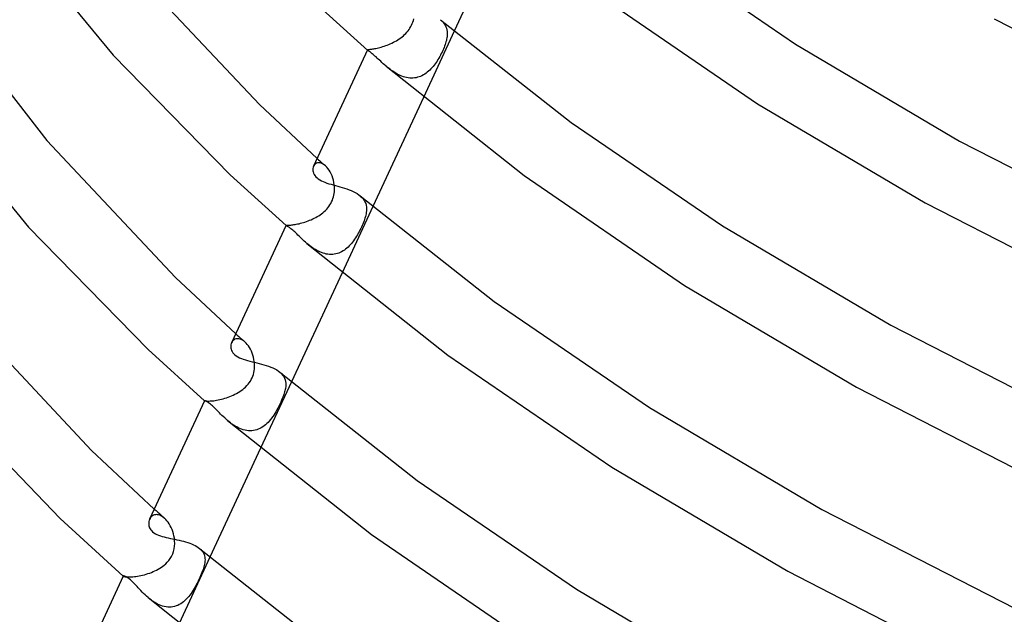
# Model space of a CAD drawing. Header units: millimetres. Extents: x -273 to 273, y -156 to 255.
# Tile 12 of 98: x -207 to -152, y 2 to 35. Entities that reach past the tile are written whole.
import ezdxf

# ---------------------------------------------------------------- set-up
doc = ezdxf.new("R2010")
doc.units = ezdxf.units.MM
doc.layers.add('HIDDEN', color=7, linetype='Continuous')
doc.layers.add('THICK', color=7, linetype='Continuous')

msp = doc.modelspace()

# ---------------------------------------------------------------- linework, layer by layer
at = {"layer": 'HIDDEN'}
for p, q in [((-185.104, 35.067), (-185.066, 35.153)), ((-185.066, 35.153), (-185.032, 35.242)), ((-185.032, 35.242), (-185.004, 35.331)), ((-185.004, 35.331), (-184.982, 35.419)), ((-183.465, 35.375), (-183.385, 35.302)), ((-183.385, 35.302), (-183.315, 35.225)), ((-183.315, 35.225), (-183.255, 35.146)), ((-183.255, 35.146), (-183.204, 35.063)), ((-185.57, 34.468), (-185.498, 34.533)), ((-185.498, 34.533), (-185.43, 34.601)), ((-185.43, 34.601), (-185.365, 34.672)), ((-185.365, 34.672), (-185.304, 34.746)), ((-185.304, 34.746), (-185.247, 34.822)), ((-185.247, 34.822), (-185.195, 34.901)), ((-185.195, 34.901), (-185.147, 34.983)), ((-185.147, 34.983), (-185.104, 35.067)), ((-182.693, 34.726), (-184.434, 30.974)), ((-183.204, 35.063), (-183.163, 34.978)), ((-183.163, 34.978), (-183.131, 34.89)), ((-183.131, 34.89), (-183.108, 34.799)), ((-183.108, 34.799), (-183.094, 34.706)), ((-183.094, 34.706), (-183.088, 34.61)), ((-183.088, 34.61), (-183.09, 34.512)), ((-186.482, 33.939), (-186.396, 33.974)), ((-186.396, 33.974), (-186.309, 34.011)), ((-186.309, 34.011), (-186.222, 34.05)), ((-186.222, 34.05), (-186.135, 34.093)), ((-186.135, 34.093), (-186.05, 34.138)), ((-186.05, 34.138), (-185.965, 34.186)), ((-185.965, 34.186), (-185.882, 34.237)), ((-185.882, 34.237), (-185.801, 34.29)), ((-185.801, 34.29), (-185.721, 34.347)), ((-185.721, 34.347), (-185.644, 34.406)), ((-185.644, 34.406), (-185.57, 34.468)), ((-183.209, 33.964), (-183.238, 33.883)), ((-183.182, 34.044), (-183.209, 33.964)), ((-183.159, 34.121), (-183.182, 34.044)), ((-183.139, 34.197), (-183.159, 34.121)), ((-183.123, 34.27), (-183.139, 34.197)), ((-183.109, 34.341), (-183.123, 34.27)), ((-183.099, 34.411), (-183.109, 34.341)), ((-183.09, 34.512), (-183.099, 34.411)), ((-187.595, 33.662), (-187.593, 33.667)), ((-187.595, 33.658), (-187.595, 33.662)), ((-187.593, 33.655), (-187.595, 33.658)), ((-187.593, 33.667), (-187.587, 33.672)), ((-187.591, 33.652), (-187.593, 33.655)), ((-187.588, 33.648), (-187.591, 33.652)), ((-187.583, 33.643), (-187.588, 33.648)), ((-187.587, 33.672), (-187.575, 33.677)), ((-187.578, 33.639), (-187.583, 33.643)), ((-187.575, 33.677), (-187.559, 33.681)), ((-187.559, 33.681), (-187.538, 33.685)), ((-187.538, 33.685), (-187.511, 33.689)), ((-187.511, 33.689), (-187.48, 33.693)), ((-187.48, 33.693), (-187.443, 33.698)), ((-187.443, 33.698), (-187.401, 33.703)), ((-187.401, 33.703), (-187.354, 33.71)), ((-187.354, 33.71), (-187.302, 33.718)), ((-187.302, 33.718), (-187.246, 33.728)), ((-187.246, 33.728), (-187.184, 33.739)), ((-187.184, 33.739), (-187.119, 33.752)), ((-187.119, 33.752), (-187.049, 33.767)), ((-187.049, 33.767), (-186.975, 33.785)), ((-186.975, 33.785), (-186.898, 33.804)), ((-186.898, 33.804), (-186.819, 33.826)), ((-186.819, 33.826), (-186.738, 33.851)), ((-186.738, 33.851), (-186.654, 33.877)), ((-186.654, 33.877), (-186.569, 33.907)), ((-186.569, 33.907), (-186.482, 33.939)), ((-183.424, 33.458), (-183.467, 33.373)), ((-183.382, 33.543), (-183.424, 33.458)), ((-183.343, 33.629), (-183.382, 33.543)), ((-183.305, 33.714), (-183.343, 33.629)), ((-183.27, 33.799), (-183.305, 33.714)), ((-183.238, 33.883), (-183.27, 33.799)), ((-183.772, 32.876), (-183.829, 32.799)), ((-183.717, 32.955), (-183.772, 32.876)), ((-183.663, 33.036), (-183.717, 32.955)), ((-183.611, 33.119), (-183.663, 33.036)), ((-183.561, 33.203), (-183.611, 33.119)), ((-183.513, 33.288), (-183.561, 33.203)), ((-183.467, 33.373), (-183.513, 33.288)), ((-186.476, 32.686), (-186.548, 32.747)), ((-186.402, 32.625), (-186.476, 32.686)), ((-186.325, 32.566), (-186.402, 32.625)), ((-186.248, 32.508), (-186.325, 32.566)), ((-186.168, 32.452), (-186.248, 32.508)), ((-186.087, 32.399), (-186.168, 32.452)), ((-186.004, 32.348), (-186.087, 32.399)), ((-185.92, 32.3), (-186.004, 32.348)), ((-185.834, 32.255), (-185.92, 32.3)), ((-184.288, 32.342), (-184.362, 32.292)), ((-184.216, 32.397), (-184.288, 32.342)), ((-184.146, 32.456), (-184.216, 32.397)), ((-184.079, 32.518), (-184.146, 32.456)), ((-184.013, 32.584), (-184.079, 32.518)), ((-183.95, 32.653), (-184.013, 32.584)), ((-183.889, 32.725), (-183.95, 32.653)), ((-183.829, 32.799), (-183.889, 32.725)), ((-185.746, 32.215), (-185.834, 32.255)), ((-185.657, 32.178), (-185.746, 32.215)), ((-185.568, 32.147), (-185.657, 32.178)), ((-185.478, 32.12), (-185.568, 32.147)), ((-185.387, 32.099), (-185.478, 32.12)), ((-185.297, 32.083), (-185.387, 32.099)), ((-185.206, 32.073), (-185.297, 32.083)), ((-185.115, 32.069), (-185.206, 32.073)), ((-185.025, 32.07), (-185.115, 32.069)), ((-184.936, 32.078), (-185.025, 32.07)), ((-184.849, 32.092), (-184.936, 32.078)), ((-184.764, 32.112), (-184.849, 32.092)), ((-184.68, 32.137), (-184.764, 32.112)), ((-184.597, 32.168), (-184.68, 32.137)), ((-184.516, 32.204), (-184.597, 32.168)), ((-184.438, 32.246), (-184.516, 32.204)), ((-184.362, 32.292), (-184.438, 32.246)), ((-190.445, 27.521), (-190.368, 27.451)), ((-190.368, 27.451), (-190.29, 27.382)), ((-190.29, 27.382), (-190.213, 27.313)), ((-190.213, 27.313), (-190.135, 27.244)), ((-190.62, 27.133), (-190.651, 27.078)), ((-190.581, 27.181), (-190.62, 27.133)), ((-190.534, 27.22), (-190.581, 27.181)), ((-190.48, 27.249), (-190.534, 27.22)), ((-190.42, 27.268), (-190.48, 27.249)), ((-190.354, 27.274), (-190.42, 27.268)), ((-190.283, 27.268), (-190.354, 27.274)), ((-190.209, 27.248), (-190.283, 27.268)), ((-190.133, 27.214), (-190.209, 27.248)), ((-190.135, 27.244), (-190.057, 27.175)), ((-190.056, 27.167), (-190.133, 27.214)), ((-190.057, 27.175), (-189.979, 27.106)), ((-189.979, 27.105), (-190.056, 27.167)), ((-189.906, 27.034), (-189.979, 27.105)), ((-189.836, 26.953), (-189.906, 27.034)), ((-189.77, 26.861), (-189.836, 26.953)), ((-189.709, 26.76), (-189.77, 26.861)), ((-189.652, 26.65), (-189.709, 26.76)), ((-189.602, 26.534), (-189.652, 26.65)), ((-189.558, 26.413), (-189.602, 26.534)), ((-189.522, 26.286), (-189.558, 26.413)), ((-189.494, 26.155), (-189.522, 26.286)), ((-189.474, 26.021), (-189.494, 26.155)), ((-189.481, 25.534), (-189.469, 25.632)), ((-189.466, 25.925), (-189.474, 26.021)), ((-189.469, 25.632), (-189.463, 25.73)), ((-189.462, 25.828), (-189.466, 25.925)), ((-189.463, 25.73), (-189.462, 25.828)), ((-189.67, 24.978), (-189.625, 25.065)), ((-189.625, 25.065), (-189.585, 25.155)), ((-189.585, 25.155), (-189.55, 25.247)), ((-189.55, 25.247), (-189.522, 25.341)), ((-189.522, 25.341), (-189.498, 25.437)), ((-189.498, 25.437), (-189.481, 25.534)), ((-188.005, 25.396), (-187.921, 25.318)), ((-187.921, 25.318), (-187.848, 25.235)), ((-187.848, 25.235), (-187.788, 25.15)), ((-187.788, 25.15), (-187.739, 25.06)), ((-187.739, 25.06), (-187.701, 24.967)), ((-190.119, 24.453), (-190.045, 24.517)), ((-190.045, 24.517), (-189.973, 24.585)), ((-189.973, 24.585), (-189.904, 24.656)), ((-189.904, 24.656), (-189.839, 24.731)), ((-189.839, 24.731), (-189.778, 24.81)), ((-189.778, 24.81), (-189.721, 24.892)), ((-189.721, 24.892), (-189.67, 24.978)), ((-187.298, 24.801), (-189.039, 21.048)), ((-187.701, 24.967), (-187.674, 24.871)), ((-187.674, 24.871), (-187.658, 24.772)), ((-187.655, 24.565), (-187.667, 24.456)), ((-187.658, 24.772), (-187.652, 24.67)), ((-187.652, 24.67), (-187.655, 24.565)), ((-191.133, 23.924), (-191.046, 23.953)), ((-191.046, 23.953), (-190.958, 23.985)), ((-190.958, 23.985), (-190.869, 24.02)), ((-190.869, 24.02), (-190.781, 24.057)), ((-190.781, 24.057), (-190.694, 24.097)), ((-190.694, 24.097), (-190.607, 24.14)), ((-190.607, 24.14), (-190.522, 24.185)), ((-190.522, 24.185), (-190.438, 24.233)), ((-190.438, 24.233), (-190.355, 24.283)), ((-190.355, 24.283), (-190.275, 24.337)), ((-190.275, 24.337), (-190.196, 24.393)), ((-190.196, 24.393), (-190.119, 24.453)), ((-187.794, 23.982), (-187.827, 23.897)), ((-187.765, 24.066), (-187.794, 23.982)), ((-187.739, 24.148), (-187.765, 24.066)), ((-187.715, 24.228), (-187.739, 24.148)), ((-187.696, 24.306), (-187.715, 24.228)), ((-187.68, 24.382), (-187.696, 24.306)), ((-187.667, 24.456), (-187.68, 24.382)), ((-192.201, 23.736), (-192.197, 23.738)), ((-192.201, 23.733), (-192.201, 23.736)), ((-192.2, 23.732), (-192.201, 23.733)), ((-192.199, 23.731), (-192.2, 23.732)), ((-192.2, 23.732), (-192.2, 23.732)), ((-192.2, 23.732), (-192.2, 23.732)), ((-192.198, 23.73), (-192.199, 23.731)), ((-192.199, 23.731), (-192.199, 23.731)), ((-192.197, 23.738), (-192.189, 23.74)), ((-192.189, 23.74), (-192.175, 23.741)), ((-192.175, 23.741), (-192.157, 23.742)), ((-192.157, 23.742), (-192.133, 23.742)), ((-192.133, 23.742), (-192.105, 23.743)), ((-192.105, 23.743), (-192.071, 23.744)), ((-192.071, 23.744), (-192.032, 23.746)), ((-192.032, 23.746), (-191.988, 23.749)), ((-191.988, 23.749), (-191.939, 23.753)), ((-191.939, 23.753), (-191.885, 23.759)), ((-191.885, 23.759), (-191.825, 23.766)), ((-191.825, 23.766), (-191.762, 23.775)), ((-191.762, 23.775), (-191.694, 23.785)), ((-191.694, 23.785), (-191.623, 23.798)), ((-191.623, 23.798), (-191.548, 23.813)), ((-191.548, 23.813), (-191.469, 23.83)), ((-191.469, 23.83), (-191.387, 23.85)), ((-191.387, 23.85), (-191.304, 23.872)), ((-191.304, 23.872), (-191.219, 23.897)), ((-191.219, 23.897), (-191.133, 23.924)), ((-188.023, 23.463), (-188.069, 23.374)), ((-187.979, 23.551), (-188.023, 23.463)), ((-187.938, 23.638), (-187.979, 23.551)), ((-187.899, 23.725), (-187.938, 23.638)), ((-187.862, 23.811), (-187.899, 23.725)), ((-187.827, 23.897), (-187.862, 23.811)), ((-188.382, 22.868), (-188.44, 22.79)), ((-188.325, 22.948), (-188.382, 22.868)), ((-188.271, 23.03), (-188.325, 22.948)), ((-188.218, 23.114), (-188.271, 23.03)), ((-188.166, 23.2), (-188.218, 23.114)), ((-188.117, 23.286), (-188.166, 23.2)), ((-188.069, 23.374), (-188.117, 23.286)), ((-190.946, 22.648), (-191.021, 22.71)), ((-190.87, 22.587), (-190.946, 22.648)), ((-190.791, 22.527), (-190.87, 22.587)), ((-190.711, 22.47), (-190.791, 22.527)), ((-190.63, 22.415), (-190.711, 22.47)), ((-190.546, 22.362), (-190.63, 22.415)), ((-190.461, 22.314), (-190.546, 22.362)), ((-190.375, 22.269), (-190.461, 22.314)), ((-188.981, 22.286), (-189.059, 22.241)), ((-188.906, 22.335), (-188.981, 22.286)), ((-188.833, 22.389), (-188.906, 22.335)), ((-188.762, 22.447), (-188.833, 22.389)), ((-188.693, 22.509), (-188.762, 22.447)), ((-188.627, 22.574), (-188.693, 22.509)), ((-188.563, 22.643), (-188.627, 22.574)), ((-188.5, 22.715), (-188.563, 22.643)), ((-188.44, 22.79), (-188.5, 22.715)), ((-190.287, 22.228), (-190.375, 22.269)), ((-190.198, 22.192), (-190.287, 22.228)), ((-190.108, 22.16), (-190.198, 22.192)), ((-190.017, 22.134), (-190.108, 22.16)), ((-189.926, 22.114), (-190.017, 22.134)), ((-189.835, 22.099), (-189.926, 22.114)), ((-189.745, 22.09), (-189.835, 22.099)), ((-189.654, 22.088), (-189.745, 22.09)), ((-189.565, 22.092), (-189.654, 22.088)), ((-189.476, 22.102), (-189.565, 22.092)), ((-189.389, 22.118), (-189.476, 22.102)), ((-189.303, 22.141), (-189.389, 22.118)), ((-189.22, 22.169), (-189.303, 22.141)), ((-189.138, 22.202), (-189.22, 22.169)), ((-189.059, 22.241), (-189.138, 22.202)), ((-195.143, 17.261), (-195.186, 17.228)), ((-195.096, 17.287), (-195.143, 17.261)), ((-195.044, 17.306), (-195.096, 17.287)), ((-195.049, 17.598), (-194.963, 17.521)), ((-194.988, 17.318), (-195.044, 17.306)), ((-194.928, 17.32), (-194.988, 17.318)), ((-194.963, 17.521), (-194.876, 17.444)), ((-194.865, 17.313), (-194.928, 17.32)), ((-194.876, 17.444), (-194.79, 17.367)), ((-194.8, 17.297), (-194.865, 17.313)), ((-194.733, 17.271), (-194.8, 17.297)), ((-194.79, 17.367), (-194.703, 17.29)), ((-194.665, 17.236), (-194.733, 17.271)), ((-194.703, 17.29), (-194.616, 17.213)), ((-195.256, 17.144), (-195.283, 17.095)), ((-195.224, 17.188), (-195.256, 17.144)), ((-195.186, 17.228), (-195.224, 17.188)), ((-194.597, 17.191), (-194.665, 17.236)), ((-194.616, 17.213), (-194.529, 17.136)), ((-194.529, 17.136), (-194.597, 17.191)), ((-194.46, 17.069), (-194.529, 17.136)), ((-194.394, 16.994), (-194.46, 17.069)), ((-194.33, 16.91), (-194.394, 16.994)), ((-194.27, 16.819), (-194.33, 16.91)), ((-194.214, 16.72), (-194.27, 16.819)), ((-194.163, 16.615), (-194.214, 16.72)), ((-194.118, 16.506), (-194.163, 16.615)), ((-194.078, 16.391), (-194.118, 16.506)), ((-194.044, 16.273), (-194.078, 16.391)), ((-194.017, 16.152), (-194.044, 16.273)), ((-193.997, 16.028), (-194.017, 16.152)), ((-194.002, 15.506), (-193.989, 15.611)), ((-193.987, 15.925), (-193.997, 16.028)), ((-193.989, 15.611), (-193.982, 15.716)), ((-193.982, 15.821), (-193.987, 15.925)), ((-193.982, 15.716), (-193.982, 15.821)), ((-194.167, 15.008), (-194.121, 15.103)), ((-194.121, 15.103), (-194.081, 15.2)), ((-194.081, 15.2), (-194.048, 15.3)), ((-194.048, 15.3), (-194.022, 15.402)), ((-194.022, 15.402), (-194.002, 15.506)), ((-192.548, 15.42), (-192.466, 15.343)), ((-192.466, 15.343), (-192.396, 15.263)), ((-192.396, 15.263), (-192.338, 15.178)), ((-192.338, 15.178), (-192.292, 15.091)), ((-192.292, 15.091), (-192.258, 15)), ((-194.65, 14.45), (-194.569, 14.517)), ((-194.569, 14.517), (-194.491, 14.587)), ((-194.491, 14.587), (-194.417, 14.663)), ((-194.417, 14.663), (-194.346, 14.743)), ((-194.346, 14.743), (-194.281, 14.827)), ((-194.281, 14.827), (-194.221, 14.916)), ((-194.221, 14.916), (-194.167, 15.008)), ((-191.903, 14.876), (-193.644, 11.123)), ((-192.258, 15), (-192.235, 14.907)), ((-192.238, 14.504), (-192.25, 14.44)), ((-192.224, 14.609), (-192.238, 14.504)), ((-192.235, 14.907), (-192.221, 14.811)), ((-192.218, 14.711), (-192.224, 14.609)), ((-192.221, 14.811), (-192.218, 14.711)), ((-195.765, 13.919), (-195.67, 13.947)), ((-195.67, 13.947), (-195.573, 13.977)), ((-195.573, 13.977), (-195.476, 14.011)), ((-195.476, 14.011), (-195.379, 14.047)), ((-195.379, 14.047), (-195.282, 14.087)), ((-195.282, 14.087), (-195.186, 14.129)), ((-195.186, 14.129), (-195.092, 14.175)), ((-195.092, 14.175), (-194.999, 14.223)), ((-194.999, 14.223), (-194.908, 14.275)), ((-194.908, 14.275), (-194.82, 14.33)), ((-194.82, 14.33), (-194.734, 14.388)), ((-194.734, 14.388), (-194.65, 14.45)), ((-192.414, 13.931), (-192.454, 13.835)), ((-192.379, 14.019), (-192.414, 13.931)), ((-192.349, 14.1), (-192.379, 14.019)), ((-192.324, 14.172), (-192.349, 14.1)), ((-192.302, 14.241), (-192.324, 14.172)), ((-192.282, 14.309), (-192.302, 14.241)), ((-192.265, 14.375), (-192.282, 14.309)), ((-192.25, 14.44), (-192.265, 14.375)), ((-196.806, 13.811), (-196.803, 13.81)), ((-196.803, 13.81), (-196.794, 13.808)), ((-196.794, 13.808), (-196.779, 13.806)), ((-196.779, 13.806), (-196.758, 13.803)), ((-196.758, 13.803), (-196.731, 13.8)), ((-196.731, 13.8), (-196.698, 13.797)), ((-196.698, 13.797), (-196.658, 13.795)), ((-196.658, 13.795), (-196.613, 13.794)), ((-196.613, 13.794), (-196.561, 13.795)), ((-196.561, 13.795), (-196.503, 13.797)), ((-196.503, 13.797), (-196.439, 13.8)), ((-196.439, 13.8), (-196.368, 13.806)), ((-196.368, 13.806), (-196.294, 13.814)), ((-196.294, 13.814), (-196.214, 13.825)), ((-196.214, 13.825), (-196.131, 13.838)), ((-196.131, 13.838), (-196.044, 13.854)), ((-196.044, 13.854), (-195.953, 13.873)), ((-195.953, 13.873), (-195.86, 13.895)), ((-195.86, 13.895), (-195.765, 13.919)), ((-192.666, 13.394), (-192.724, 13.288)), ((-192.609, 13.505), (-192.666, 13.394)), ((-192.552, 13.62), (-192.609, 13.505)), ((-192.5, 13.732), (-192.552, 13.62)), ((-192.454, 13.835), (-192.5, 13.732)), ((-193.022, 12.823), (-193.086, 12.741)), ((-192.96, 12.909), (-193.022, 12.823)), ((-192.9, 12.998), (-192.96, 12.909)), ((-192.841, 13.089), (-192.9, 12.998)), ((-192.783, 13.186), (-192.841, 13.089)), ((-192.724, 13.288), (-192.783, 13.186)), ((-195.427, 12.619), (-195.507, 12.686)), ((-195.344, 12.554), (-195.427, 12.619)), ((-195.26, 12.492), (-195.344, 12.554)), ((-195.174, 12.433), (-195.26, 12.492)), ((-195.086, 12.377), (-195.174, 12.433)), ((-194.995, 12.325), (-195.086, 12.377)), ((-194.903, 12.277), (-194.995, 12.325)), ((-194.81, 12.234), (-194.903, 12.277)), ((-193.603, 12.282), (-193.687, 12.237)), ((-193.522, 12.332), (-193.603, 12.282)), ((-193.443, 12.388), (-193.522, 12.332)), ((-193.367, 12.45), (-193.443, 12.388)), ((-193.293, 12.516), (-193.367, 12.45)), ((-193.222, 12.587), (-193.293, 12.516)), ((-193.153, 12.662), (-193.222, 12.587)), ((-193.086, 12.741), (-193.153, 12.662)), ((-194.715, 12.197), (-194.81, 12.234)), ((-194.62, 12.166), (-194.715, 12.197)), ((-194.524, 12.142), (-194.62, 12.166)), ((-194.427, 12.124), (-194.524, 12.142)), ((-194.33, 12.113), (-194.427, 12.124)), ((-194.233, 12.109), (-194.33, 12.113)), ((-194.139, 12.113), (-194.233, 12.109)), ((-194.045, 12.123), (-194.139, 12.113)), ((-193.953, 12.141), (-194.045, 12.123)), ((-193.862, 12.167), (-193.953, 12.141)), ((-193.773, 12.199), (-193.862, 12.167)), ((-193.687, 12.237), (-193.773, 12.199)), ((-199.791, 7.272), (-199.83, 7.235)), ((-199.747, 7.303), (-199.791, 7.272)), ((-199.7, 7.329), (-199.747, 7.303)), ((-199.648, 7.348), (-199.7, 7.329)), ((-199.653, 7.676), (-199.557, 7.59)), ((-199.593, 7.36), (-199.648, 7.348)), ((-199.534, 7.365), (-199.593, 7.36)), ((-199.557, 7.59), (-199.461, 7.505)), ((-199.472, 7.361), (-199.534, 7.365)), ((-199.409, 7.35), (-199.472, 7.361)), ((-199.461, 7.505), (-199.365, 7.42)), ((-199.344, 7.33), (-199.409, 7.35)), ((-199.365, 7.42), (-199.269, 7.334)), ((-199.277, 7.301), (-199.344, 7.33)), ((-199.21, 7.264), (-199.277, 7.301)), ((-199.269, 7.334), (-199.173, 7.249)), ((-199.142, 7.217), (-199.21, 7.264)), ((-199.173, 7.249), (-199.077, 7.164)), ((-199.896, 7.147), (-199.921, 7.098)), ((-199.865, 7.193), (-199.896, 7.147)), ((-199.83, 7.235), (-199.865, 7.193)), ((-199.076, 7.163), (-199.142, 7.217)), ((-199.005, 7.094), (-199.076, 7.163)), ((-198.936, 7.017), (-199.005, 7.094)), ((-198.869, 6.93), (-198.936, 7.017)), ((-198.807, 6.836), (-198.869, 6.93)), ((-198.748, 6.736), (-198.807, 6.836)), ((-198.695, 6.629), (-198.748, 6.736)), ((-198.647, 6.518), (-198.695, 6.629)), ((-198.605, 6.401), (-198.647, 6.518)), ((-198.569, 6.281), (-198.605, 6.401)), ((-198.54, 6.158), (-198.569, 6.281)), ((-198.518, 6.031), (-198.54, 6.158)), ((-198.527, 5.43), (-198.506, 5.58)), ((-198.502, 5.882), (-198.518, 6.031)), ((-198.506, 5.58), (-198.497, 5.731)), ((-198.497, 5.731), (-198.502, 5.882)), ((-198.68, 5.001), (-198.614, 5.139)), ((-198.614, 5.139), (-198.563, 5.283)), ((-198.563, 5.283), (-198.527, 5.43)), ((-197.092, 5.445), (-197.026, 5.383)), ((-197.026, 5.383), (-196.967, 5.318)), ((-196.967, 5.318), (-196.917, 5.251)), ((-196.917, 5.251), (-196.876, 5.182)), ((-196.876, 5.182), (-196.843, 5.11)), ((-196.843, 5.11), (-196.818, 5.037)), ((-196.818, 5.037), (-196.8, 4.961)), ((-199.17, 4.45), (-199.089, 4.514)), ((-199.089, 4.514), (-199.009, 4.583)), ((-199.009, 4.583), (-198.924, 4.666)), ((-198.924, 4.666), (-198.839, 4.763)), ((-198.839, 4.763), (-198.756, 4.874)), ((-198.756, 4.874), (-198.68, 5.001)), ((-196.507, 4.951), (-198.249, 1.197)), ((-196.827, 4.484), (-196.846, 4.412)), ((-196.812, 4.554), (-196.827, 4.484)), ((-196.798, 4.64), (-196.812, 4.554)), ((-196.8, 4.961), (-196.79, 4.884)), ((-196.789, 4.723), (-196.798, 4.64)), ((-196.79, 4.884), (-196.786, 4.804)), ((-196.786, 4.804), (-196.789, 4.723)), ((-200.509, 3.897), (-200.413, 3.916)), ((-200.413, 3.916), (-200.314, 3.939)), ((-200.314, 3.939), (-200.214, 3.965)), ((-200.214, 3.965), (-200.114, 3.994)), ((-200.114, 3.994), (-200.014, 4.026)), ((-200.014, 4.026), (-199.915, 4.06)), ((-199.915, 4.06), (-199.815, 4.098)), ((-199.815, 4.098), (-199.717, 4.139)), ((-199.717, 4.139), (-199.621, 4.183)), ((-199.621, 4.183), (-199.526, 4.23)), ((-199.526, 4.23), (-199.433, 4.28)), ((-199.433, 4.28), (-199.342, 4.333)), ((-199.342, 4.333), (-199.255, 4.39)), ((-199.255, 4.39), (-199.17, 4.45)), ((-197.036, 3.899), (-197.081, 3.798)), ((-196.994, 3.996), (-197.036, 3.899)), ((-196.957, 4.089), (-196.994, 3.996)), ((-196.923, 4.176), (-196.957, 4.089)), ((-196.894, 4.259), (-196.923, 4.176)), ((-196.868, 4.338), (-196.894, 4.259)), ((-196.846, 4.412), (-196.868, 4.338)), ((-201.41, 3.888), (-201.409, 3.888)), ((-201.409, 3.891), (-201.409, 3.89)), ((-201.409, 3.89), (-201.409, 3.889)), ((-201.409, 3.889), (-201.409, 3.888)), ((-201.409, 3.888), (-201.408, 3.887)), ((-201.409, 3.888), (-201.409, 3.887)), ((-201.409, 3.887), (-201.408, 3.887)), ((-201.408, 3.887), (-201.407, 3.886)), ((-201.408, 3.887), (-201.407, 3.886)), ((-201.407, 3.886), (-201.406, 3.885)), ((-201.407, 3.886), (-201.406, 3.885)), ((-201.406, 3.885), (-201.396, 3.879)), ((-201.406, 3.885), (-201.406, 3.885)), ((-201.396, 3.879), (-201.38, 3.872)), ((-201.38, 3.872), (-201.358, 3.865)), ((-201.358, 3.865), (-201.33, 3.858)), ((-201.33, 3.858), (-201.294, 3.852)), ((-201.294, 3.852), (-201.252, 3.846)), ((-201.252, 3.846), (-201.203, 3.842)), ((-201.203, 3.842), (-201.148, 3.839)), ((-201.148, 3.839), (-201.086, 3.838)), ((-201.086, 3.838), (-201.019, 3.838)), ((-201.019, 3.838), (-200.945, 3.841)), ((-200.945, 3.841), (-200.866, 3.847)), ((-200.866, 3.847), (-200.782, 3.855)), ((-200.782, 3.855), (-200.694, 3.866)), ((-200.694, 3.866), (-200.603, 3.88)), ((-200.603, 3.88), (-200.509, 3.897)), ((-197.283, 3.388), (-197.338, 3.286)), ((-197.229, 3.49), (-197.283, 3.388)), ((-197.178, 3.592), (-197.229, 3.49)), ((-197.129, 3.695), (-197.178, 3.592)), ((-197.081, 3.798), (-197.129, 3.695)), ((-197.64, 2.814), (-197.706, 2.729)), ((-197.575, 2.902), (-197.64, 2.814)), ((-197.513, 2.994), (-197.575, 2.902)), ((-197.453, 3.089), (-197.513, 2.994)), ((-197.394, 3.187), (-197.453, 3.089)), ((-197.338, 3.286), (-197.394, 3.187)), ((-199.919, 2.6), (-200.001, 2.669)), ((-199.834, 2.534), (-199.919, 2.6)), ((-199.747, 2.471), (-199.834, 2.534)), ((-199.658, 2.412), (-199.747, 2.471)), ((-199.568, 2.358), (-199.658, 2.412)), ((-199.475, 2.307), (-199.568, 2.358)), ((-199.38, 2.263), (-199.475, 2.307)), ((-199.284, 2.223), (-199.38, 2.263)), ((-198.329, 2.23), (-198.418, 2.195)), ((-198.241, 2.272), (-198.329, 2.23)), ((-198.157, 2.32), (-198.241, 2.272)), ((-198.075, 2.375), (-198.157, 2.32)), ((-197.996, 2.436), (-198.075, 2.375)), ((-197.919, 2.502), (-197.996, 2.436)), ((-197.846, 2.573), (-197.919, 2.502)), ((-197.775, 2.649), (-197.846, 2.573)), ((-197.706, 2.729), (-197.775, 2.649)), ((-199.187, 2.19), (-199.284, 2.223)), ((-199.089, 2.165), (-199.187, 2.19)), ((-198.991, 2.146), (-199.089, 2.165)), ((-198.893, 2.135), (-198.991, 2.146)), ((-198.796, 2.131), (-198.893, 2.135)), ((-198.698, 2.136), (-198.796, 2.131)), ((-198.603, 2.148), (-198.698, 2.136)), ((-198.509, 2.168), (-198.603, 2.148)), ((-198.418, 2.195), (-198.509, 2.168))]:
    msp.add_line(p, q, dxfattribs=at)
at = {"layer": 'THICK'}
for p, q in [((-179.828, 40.9), (-182.693, 34.726)), ((-207.36, 39.897), (-201.984, 33.362)), ((-171.739, 39.693), (-163.391, 33.996)), ((-200.833, 38.139), (-193.71, 30.573)), ((-190.723, 36.49), (-187.578, 33.639)), ((-174.445, 36.718), (-165.537, 30.621)), ((-183.465, 35.375), (-176.087, 29.562)), ((-152.162, 35.428), (-141.813, 30.113)), ((-210.62, 34.842), (-205.734, 28.534)), ((-163.391, 33.996), (-154.12, 28.507)), ((-187.594, 33.666), (-190.65, 27.08)), ((-187.563, 33.626), (-187.578, 33.639)), ((-187.542, 33.611), (-187.563, 33.626)), ((-187.517, 33.593), (-187.542, 33.611)), ((-187.488, 33.572), (-187.517, 33.593)), ((-187.455, 33.547), (-187.488, 33.572)), ((-187.417, 33.519), (-187.455, 33.547)), ((-187.376, 33.487), (-187.417, 33.519)), ((-187.33, 33.451), (-187.376, 33.487)), ((-187.282, 33.41), (-187.33, 33.451)), ((-187.23, 33.366), (-187.282, 33.41)), ((-201.984, 33.362), (-195.358, 26.596)), ((-187.174, 33.317), (-187.23, 33.366)), ((-187.114, 33.263), (-187.174, 33.317)), ((-187.052, 33.206), (-187.114, 33.263)), ((-186.987, 33.146), (-187.052, 33.206)), ((-186.92, 33.083), (-186.987, 33.146)), ((-186.85, 33.018), (-186.92, 33.083)), ((-186.778, 32.952), (-186.85, 33.018)), ((-186.704, 32.884), (-186.778, 32.952)), ((-186.627, 32.815), (-186.704, 32.884)), ((-186.548, 32.747), (-186.627, 32.815)), ((-186.548, 32.747), (-178.747, 26.553)), ((-184.434, 30.974), (-187.298, 24.801)), ((-212.276, 30.315), (-206.774, 23.628)), ((-193.71, 30.573), (-190.445, 27.521)), ((-165.537, 30.621), (-156.053, 25.005)), ((-176.087, 29.562), (-167.517, 23.713)), ((-205.734, 28.534), (-198.452, 20.784)), ((-154.12, 28.507), (-143.716, 23.164)), ((-190.685, 26.958), (-190.69, 26.893)), ((-190.69, 26.893), (-190.686, 26.825)), ((-190.686, 26.825), (-190.672, 26.756)), ((-190.672, 27.021), (-190.685, 26.958)), ((-190.651, 27.078), (-190.672, 27.021)), ((-190.672, 26.756), (-190.649, 26.686)), ((-195.358, 26.596), (-192.198, 23.73)), ((-190.649, 26.686), (-190.615, 26.617)), ((-190.615, 26.617), (-190.571, 26.549)), ((-190.571, 26.549), (-190.517, 26.484)), ((-190.517, 26.484), (-190.452, 26.422)), ((-190.452, 26.422), (-190.379, 26.364)), ((-190.379, 26.364), (-190.297, 26.31)), ((-190.297, 26.31), (-190.206, 26.261)), ((-190.206, 26.261), (-190.109, 26.215)), ((-190.109, 26.215), (-190.004, 26.172)), ((-190.004, 26.172), (-189.894, 26.132)), ((-178.747, 26.553), (-169.663, 20.338)), ((-189.894, 26.132), (-189.779, 26.094)), ((-189.779, 26.094), (-189.659, 26.058)), ((-189.659, 26.058), (-189.536, 26.023)), ((-189.536, 26.023), (-189.411, 25.988)), ((-189.411, 25.988), (-189.283, 25.952)), ((-189.283, 25.952), (-189.154, 25.916)), ((-189.154, 25.916), (-189.024, 25.877)), ((-189.024, 25.877), (-188.895, 25.837)), ((-188.895, 25.837), (-188.768, 25.795)), ((-188.768, 25.795), (-188.643, 25.749)), ((-188.643, 25.749), (-188.522, 25.7)), ((-188.522, 25.7), (-188.404, 25.647)), ((-188.404, 25.647), (-188.293, 25.59)), ((-188.293, 25.59), (-188.189, 25.53)), ((-188.189, 25.53), (-188.094, 25.465)), ((-188.094, 25.465), (-188.006, 25.397)), ((-188.006, 25.397), (-180.437, 19.432)), ((-156.053, 25.005), (-145.441, 19.555)), ((-206.774, 23.628), (-199.992, 16.703)), ((-192.201, 23.737), (-195.283, 17.095)), ((-192.19, 23.724), (-192.198, 23.73)), ((-192.177, 23.716), (-192.19, 23.724)), ((-192.16, 23.706), (-192.177, 23.716)), ((-192.138, 23.693), (-192.16, 23.706)), ((-192.112, 23.677), (-192.138, 23.693)), ((-192.082, 23.658), (-192.112, 23.677)), ((-192.048, 23.636), (-192.082, 23.658)), ((-192.01, 23.609), (-192.048, 23.636)), ((-191.969, 23.579), (-192.01, 23.609)), ((-191.924, 23.544), (-191.969, 23.579)), ((-191.876, 23.505), (-191.924, 23.544)), ((-191.825, 23.462), (-191.876, 23.505)), ((-191.771, 23.414), (-191.825, 23.462)), ((-191.714, 23.362), (-191.771, 23.414)), ((-167.517, 23.713), (-158.011, 18.085)), ((-191.654, 23.306), (-191.714, 23.362)), ((-191.592, 23.247), (-191.654, 23.306)), ((-191.528, 23.185), (-191.592, 23.247)), ((-191.462, 23.12), (-191.528, 23.185)), ((-191.393, 23.054), (-191.462, 23.12)), ((-191.323, 22.986), (-191.393, 23.054)), ((-191.251, 22.918), (-191.323, 22.986)), ((-191.176, 22.849), (-191.251, 22.918)), ((-191.1, 22.78), (-191.176, 22.849)), ((-191.021, 22.711), (-191.1, 22.78)), ((-191.021, 22.711), (-183.054, 16.392)), ((-198.452, 20.784), (-195.049, 17.598)), ((-189.039, 21.048), (-191.903, 14.876)), ((-169.663, 20.338), (-159.944, 14.583)), ((-210.636, 18.931), (-203.198, 11)), ((-180.437, 19.432), (-171.644, 13.43)), ((-158.011, 18.085), (-147.344, 12.606)), ((-195.327, 16.92), (-195.328, 16.857)), ((-195.328, 16.857), (-195.321, 16.792)), ((-195.319, 16.981), (-195.327, 16.92)), ((-195.321, 16.792), (-195.307, 16.726)), ((-195.304, 17.04), (-195.319, 16.981)), ((-195.307, 16.726), (-195.283, 16.659)), ((-195.283, 17.095), (-195.304, 17.04)), ((-199.992, 16.703), (-196.806, 13.811)), ((-195.283, 16.659), (-195.251, 16.593)), ((-195.251, 16.593), (-195.209, 16.528)), ((-195.209, 16.528), (-195.158, 16.467)), ((-195.158, 16.467), (-195.098, 16.409)), ((-195.098, 16.409), (-195.019, 16.349)), ((-195.019, 16.349), (-194.931, 16.294)), ((-194.931, 16.294), (-194.835, 16.244)), ((-194.835, 16.244), (-194.73, 16.199)), ((-194.73, 16.199), (-194.619, 16.158)), ((-194.619, 16.158), (-194.502, 16.121)), ((-183.054, 16.392), (-173.789, 10.054)), ((-194.502, 16.121), (-194.38, 16.086)), ((-194.38, 16.086), (-194.253, 16.053)), ((-194.253, 16.053), (-194.124, 16.021)), ((-194.124, 16.021), (-193.991, 15.989)), ((-193.991, 15.989), (-193.857, 15.956)), ((-193.857, 15.956), (-193.722, 15.923)), ((-193.722, 15.923), (-193.587, 15.887)), ((-193.587, 15.887), (-193.453, 15.85)), ((-193.453, 15.85), (-193.322, 15.809)), ((-193.322, 15.809), (-193.193, 15.765)), ((-193.193, 15.765), (-193.067, 15.718)), ((-193.067, 15.718), (-192.948, 15.666)), ((-192.948, 15.666), (-192.836, 15.611)), ((-192.836, 15.611), (-192.732, 15.552)), ((-212.687, 15.17), (-204.984, 7.15)), ((-192.732, 15.552), (-192.635, 15.488)), ((-192.635, 15.488), (-192.549, 15.421)), ((-192.549, 15.421), (-184.788, 9.302)), ((-159.944, 14.583), (-149.068, 8.997)), ((-196.806, 13.812), (-199.918, 7.105)), ((-196.805, 13.811), (-196.806, 13.811)), ((-196.806, 13.811), (-196.806, 13.811)), ((-196.806, 13.811), (-196.806, 13.811)), ((-196.806, 13.811), (-196.806, 13.811)), ((-196.804, 13.811), (-196.805, 13.811)), ((-196.805, 13.811), (-196.805, 13.811)), ((-196.796, 13.809), (-196.804, 13.811)), ((-196.782, 13.804), (-196.796, 13.809)), ((-196.763, 13.796), (-196.782, 13.804)), ((-196.737, 13.785), (-196.763, 13.796)), ((-196.706, 13.77), (-196.737, 13.785)), ((-196.67, 13.75), (-196.706, 13.77)), ((-196.629, 13.725), (-196.67, 13.75)), ((-196.583, 13.694), (-196.629, 13.725)), ((-196.532, 13.658), (-196.583, 13.694)), ((-196.477, 13.614), (-196.532, 13.658)), ((-196.418, 13.564), (-196.477, 13.614)), ((-196.362, 13.515), (-196.418, 13.564)), ((-196.303, 13.461), (-196.362, 13.515)), ((-196.242, 13.402), (-196.303, 13.461)), ((-196.178, 13.339), (-196.242, 13.402)), ((-171.644, 13.43), (-161.902, 7.662)), ((-196.113, 13.272), (-196.178, 13.339)), ((-196.045, 13.203), (-196.113, 13.272)), ((-195.974, 13.132), (-196.045, 13.203)), ((-195.902, 13.058), (-195.974, 13.132)), ((-195.828, 12.984), (-195.902, 13.058)), ((-195.751, 12.909), (-195.828, 12.984)), ((-195.672, 12.834), (-195.751, 12.909)), ((-195.591, 12.759), (-195.672, 12.834)), ((-195.507, 12.686), (-195.591, 12.759)), ((-195.507, 12.686), (-187.376, 6.24)), ((-203.198, 11), (-199.653, 7.676)), ((-193.644, 11.123), (-196.507, 4.951)), ((-173.789, 10.054), (-163.835, 4.16)), ((-184.788, 9.302), (-175.77, 3.147)), ((-161.902, 7.662), (-150.971, 2.049)), ((-204.984, 7.15), (-201.41, 3.888)), ((-199.967, 6.924), (-199.97, 6.862)), ((-199.97, 6.862), (-199.967, 6.799)), ((-199.958, 6.984), (-199.967, 6.924)), ((-199.967, 6.799), (-199.957, 6.736)), ((-199.942, 7.042), (-199.958, 6.984)), ((-199.957, 6.736), (-199.94, 6.674)), ((-199.921, 7.098), (-199.942, 7.042)), ((-199.94, 6.674), (-199.916, 6.612)), ((-199.916, 6.612), (-199.885, 6.552)), ((-199.885, 6.552), (-199.846, 6.495)), ((-199.846, 6.495), (-199.799, 6.44)), ((-199.799, 6.44), (-199.747, 6.389)), ((-199.747, 6.389), (-199.674, 6.333)), ((-199.674, 6.333), (-199.593, 6.283)), ((-199.593, 6.283), (-199.504, 6.238)), ((-199.504, 6.238), (-199.409, 6.198)), ((-199.409, 6.198), (-199.308, 6.162)), ((-199.308, 6.162), (-199.202, 6.13)), ((-199.202, 6.13), (-199.091, 6.101)), ((-187.376, 6.24), (-177.916, -0.229)), ((-199.091, 6.101), (-198.977, 6.074)), ((-198.977, 6.074), (-198.86, 6.048)), ((-198.86, 6.048), (-198.74, 6.023)), ((-198.74, 6.023), (-198.618, 5.998)), ((-198.618, 5.998), (-198.495, 5.973)), ((-198.495, 5.973), (-198.371, 5.947)), ((-198.371, 5.947), (-198.247, 5.919)), ((-198.247, 5.919), (-198.124, 5.89)), ((-198.124, 5.89), (-198.002, 5.859)), ((-198.002, 5.859), (-197.882, 5.826)), ((-197.882, 5.826), (-197.764, 5.789)), ((-197.764, 5.789), (-197.65, 5.75)), ((-197.65, 5.75), (-197.541, 5.707)), ((-197.541, 5.707), (-197.438, 5.662)), ((-197.438, 5.662), (-197.341, 5.613)), ((-197.341, 5.613), (-197.251, 5.56)), ((-197.251, 5.56), (-197.168, 5.505)), ((-197.168, 5.505), (-197.094, 5.447)), ((-197.094, 5.447), (-189.14, -0.826)), ((-163.835, 4.16), (-152.696, -1.56)), ((-201.409, 3.891), (-204.555, -2.89)), ((-201.403, 3.894), (-201.409, 3.891)), ((-201.391, 3.895), (-201.403, 3.894)), ((-201.371, 3.893), (-201.391, 3.895)), ((-201.346, 3.887), (-201.371, 3.893)), ((-201.314, 3.876), (-201.346, 3.887)), ((-201.277, 3.86), (-201.314, 3.876)), ((-201.234, 3.838), (-201.277, 3.86)), ((-201.185, 3.809), (-201.234, 3.838)), ((-201.13, 3.773), (-201.185, 3.809)), ((-201.071, 3.728), (-201.13, 3.773)), ((-201.006, 3.674), (-201.071, 3.728)), ((-200.95, 3.624), (-201.006, 3.674)), ((-200.89, 3.568), (-200.95, 3.624)), ((-200.828, 3.506), (-200.89, 3.568)), ((-200.764, 3.439), (-200.828, 3.506)), ((-200.697, 3.369), (-200.764, 3.439)), ((-200.629, 3.295), (-200.697, 3.369)), ((-200.558, 3.22), (-200.629, 3.295)), ((-200.486, 3.142), (-200.558, 3.22)), ((-200.411, 3.063), (-200.486, 3.142)), ((-200.334, 2.983), (-200.411, 3.063)), ((-200.255, 2.903), (-200.334, 2.983)), ((-200.173, 2.824), (-200.255, 2.903)), ((-200.088, 2.745), (-200.173, 2.824)), ((-175.77, 3.147), (-165.793, -2.76)), ((-200.001, 2.669), (-200.088, 2.745)), ((-200, 2.668), (-191.693, -3.913))]:
    msp.add_line(p, q, dxfattribs=at)

doc.saveas('drawing.dxf')
